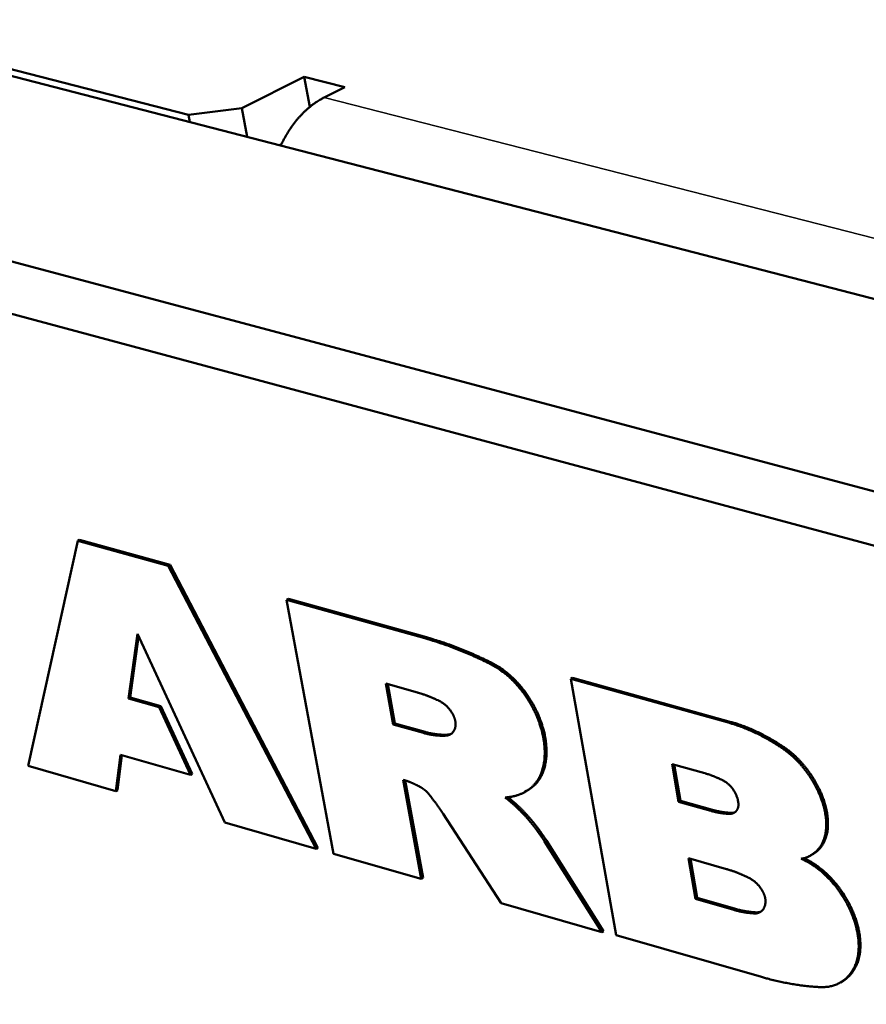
# Model space of a CAD drawing. Header units: inches. Extents: x 1.3 to 22.7, y 0.2 to 18.2.
# Tile 16 of 65: x 1.842 to 2.619, y 14.881 to 15.786. Entities that reach past the tile are written whole.
import ezdxf

# ---------------------------------------------------------------- set-up
doc = ezdxf.new("R2010")
doc.units = ezdxf.units.IN
doc.header["$LTSCALE"] = 0.833333
doc.header["$MEASUREMENT"] = 0
doc.layers.add('Visible (ANSI)', color=7, linetype='Continuous', lineweight=50)
doc.layers.add('Visible Narrow (ANSI)', color=7, linetype='Continuous', lineweight=35)

msp = doc.modelspace()

# ---------------------------------------------------------------- linework, layer by layer
at = {"layer": 'Visible (ANSI)'}
for p, q in [((1.65849, 15.78558), (1.99714, 15.69803)), ((1.65052, 15.7816), (8.33069, 14.05257)), ((2.04616, 15.70435), (2.10337, 15.73323)), ((2.10337, 15.73323), (2.14061, 15.72371)), ((2.10842, 15.7054), (2.10337, 15.73323)), ((2.14061, 15.72371), (2.12161, 15.71408)), ((2.04616, 15.70435), (1.99714, 15.69803)), ((2.05101, 15.67795), (2.04616, 15.70435)), ((1.99714, 15.69803), (1.99834, 15.69158)), ((8.17327, 13.87222), (1.42567, 15.67248)), ((2.08246, 15.67128), (2.08054, 15.6703)), ((1.40659, 15.63062), (8.15454, 13.81517)), ((1.89535, 15.3069), (1.84981, 15.09999)), ((1.89699, 15.30776), (1.89535, 15.3069)), ((1.97856, 15.28376), (1.89535, 15.3069)), ((1.89699, 15.30776), (1.9802, 15.28464)), ((1.9802, 15.28464), (1.97856, 15.28376)), ((2.11415, 15.02379), (1.97856, 15.28376)), ((1.9802, 15.28464), (2.11577, 15.0247)), ((2.08881, 15.25338), (2.08717, 15.2525)), ((2.08717, 15.2525), (2.13031, 15.01939)), ((2.21389, 15.21727), (2.08717, 15.2525)), ((2.21553, 15.21816), (2.08881, 15.25338)), ((1.94196, 15.16189), (1.95012, 15.22128)), ((1.95129, 15.21875), (1.94359, 15.16277)), ((1.95012, 15.22128), (2.03041, 15.04793)), ((2.34974, 15.1808), (2.34811, 15.17989)), ((2.34811, 15.17989), (2.38962, 14.94459)), ((2.49358, 15.13945), (2.34811, 15.17989)), ((2.4952, 15.14036), (2.34974, 15.1808)), ((2.18495, 15.13815), (2.17812, 15.17561)), ((2.17812, 15.17561), (2.20722, 15.16745)), ((2.18001, 15.17508), (2.18657, 15.13905)), ((1.94359, 15.16277), (1.94196, 15.16189)), ((1.97001, 15.15392), (1.94196, 15.16189)), ((1.94359, 15.16277), (1.97165, 15.1548)), ((1.97165, 15.1548), (1.97001, 15.15392)), ((1.9988, 15.09191), (1.97001, 15.15392)), ((1.97165, 15.1548), (2.00043, 15.0928)), ((2.18657, 15.13905), (2.18495, 15.13815)), ((2.21271, 15.13032), (2.18495, 15.13815)), ((2.18657, 15.13905), (2.21434, 15.13122)), ((1.9303, 15.07679), (1.93456, 15.11032)), ((1.93603, 15.1099), (1.93193, 15.07768)), ((1.93456, 15.11032), (1.9988, 15.09191)), ((1.84981, 15.09999), (1.9303, 15.07679)), ((2.44699, 15.06705), (2.44097, 15.10176)), ((2.44097, 15.10176), (2.47095, 15.09335)), ((2.44283, 15.10124), (2.44861, 15.06797)), ((2.00043, 15.0928), (1.9988, 15.09191)), ((2.19422, 15.08718), (2.19763, 15.08621)), ((2.21081, 14.99618), (2.19422, 15.08718)), ((2.21243, 14.99709), (2.1961, 15.08665)), ((1.93193, 15.07768), (1.9303, 15.07679)), ((2.30738, 15.07697), (2.30576, 15.07606)), ((2.44861, 15.06797), (2.44699, 15.06705)), ((2.47644, 15.05875), (2.44699, 15.06705)), ((2.44861, 15.06797), (2.47805, 15.05967)), ((2.23083, 15.05594), (2.28416, 14.97393)), ((2.03041, 15.04793), (2.11415, 15.02379)), ((2.37658, 14.94728), (2.32403, 15.0305)), ((2.37819, 14.94821), (2.32565, 15.03142)), ((2.11577, 15.0247), (2.11415, 15.02379)), ((2.13031, 15.01939), (2.21081, 14.99618)), ((2.57009, 15.0188), (2.56848, 15.01787)), ((2.4625, 14.97778), (2.45599, 15.01522)), ((2.45599, 15.01522), (2.49092, 15.00529)), ((2.45786, 15.01469), (2.4641, 14.9787)), ((2.21243, 14.99709), (2.21081, 14.99618)), ((2.28416, 14.97393), (2.37658, 14.94728)), ((2.4641, 14.9787), (2.4625, 14.97778)), ((2.49755, 14.96776), (2.4625, 14.97778)), ((2.4641, 14.9787), (2.49916, 14.96869)), ((2.37819, 14.94821), (2.37658, 14.94728)), ((2.38962, 14.94459), (2.52312, 14.90611)), ((2.59726, 14.90207), (2.59566, 14.90113))]:
    msp.add_line(p, q, dxfattribs=at)
at = {"layer": 'Visible (ANSI)', "flags": 128}
for points in [[(2.08185, 15.66996, -0.007315), (2.08367, 15.6738, -0.013747), (2.08473, 15.67579, -0.000809), (2.08759, 15.68084, -0.007305), (2.08791, 15.68139, -0.007584), (2.08959, 15.68406, -0.007483), (2.09138, 15.68672, -0.007827), (2.09319, 15.68924, -0.007703), (2.09511, 15.69174, -0.008114), (2.09703, 15.6941, -0.007969), (2.09907, 15.69644, -0.008447), (2.10111, 15.69862, -0.008281), (2.10326, 15.70078, -0.008826), (2.10538, 15.70277, -0.008638), (2.10763, 15.70474, -0.00925), (2.10984, 15.70653, -0.009042), (2.11216, 15.70828, -0.009714), (2.11275, 15.70869, -0.001405), (2.11683, 15.7114, -0.018297), (2.11846, 15.71239, -0.009725), (2.12161, 15.71408)], [(2.27482, 15.19328, 0.002285), (2.27076, 15.19531, 0.004465), (2.26867, 15.19633, 0.000082), (2.26273, 15.19913, 0.002284), (2.26252, 15.19923, 0.002352), (2.25947, 15.20062, 0.002329), (2.25638, 15.202, 0.002399), (2.25334, 15.20332, 0.002376), (2.25025, 15.20462, 0.002449), (2.24722, 15.20586, 0.002425), (2.24414, 15.20709, 0.002499), (2.24111, 15.20827, 0.002475), (2.23804, 15.20942, 0.002552), (2.23503, 15.21052, 0.002527), (2.23197, 15.21161, 0.002606), (2.22896, 15.21263, 0.00258), (2.22592, 15.21364, 0.002662), (2.22568, 15.21372, 0.000111), (2.21989, 15.21553, 0.005243), (2.21788, 15.21614, 0.002663), (2.21389, 15.21727)], [(2.27645, 15.19418, 0.002285), (2.27239, 15.19621, 0.004465), (2.2703, 15.19722, 0.000082), (2.26436, 15.20003, 0.002284), (2.26415, 15.20013, 0.002352), (2.2611, 15.20152, 0.00233), (2.25801, 15.20289, 0.002399), (2.25497, 15.20421, 0.002376), (2.25188, 15.20551, 0.002449), (2.24885, 15.20676, 0.002425), (2.24577, 15.20799, 0.0025), (2.24274, 15.20916, 0.002475), (2.23968, 15.21032, 0.002552), (2.23666, 15.21142, 0.002527), (2.2336, 15.2125, 0.002606), (2.2306, 15.21353, 0.00258), (2.22755, 15.21454, 0.002662), (2.22731, 15.21461, 0.000111), (2.22152, 15.21642, 0.005244), (2.21951, 15.21703, 0.002663), (2.21553, 15.21816)], [(2.32294, 15.12527, 0.011648), (2.32187, 15.13057, 0.021764), (2.32112, 15.13337, 0.002008), (2.31886, 15.14037, 0.01157), (2.31843, 15.14157, 0.010656), (2.31675, 15.14573, 0.01089), (2.31493, 15.14973, 0.010395), (2.31288, 15.15377, 0.010495), (2.31068, 15.15768, 0.010387), (2.30831, 15.16153, 0.010359), (2.30577, 15.16529, 0.01063), (2.30312, 15.16887, 0.010473), (2.30028, 15.17239, 0.01114), (2.29742, 15.17564, 0.010845), (2.29433, 15.17885, 0.011953), (2.2913, 15.18172, 0.011502), (2.28802, 15.18456, 0.01312), (2.28697, 15.18538, 0.002556), (2.28148, 15.1894, 0.024645), (2.27922, 15.19087, 0.013223), (2.27482, 15.19328)], [(2.32456, 15.12618, 0.01165), (2.3235, 15.13148, 0.021766), (2.32274, 15.13427, 0.002008), (2.32048, 15.14127, 0.011571), (2.32006, 15.14248, 0.010658), (2.31838, 15.14664, 0.010891), (2.31656, 15.15063, 0.010397), (2.31451, 15.15467, 0.010497), (2.31231, 15.15859, 0.010388), (2.30994, 15.16243, 0.01036), (2.3074, 15.16619, 0.010631), (2.30475, 15.16977, 0.010474), (2.30191, 15.17329, 0.011142), (2.29905, 15.17654, 0.010846), (2.29596, 15.17975, 0.011954), (2.29293, 15.18262, 0.011503), (2.28965, 15.18546, 0.013121), (2.2886, 15.18628, 0.002557), (2.28311, 15.1903, 0.024647), (2.28085, 15.19177, 0.013224), (2.27645, 15.19418)], [(2.20722, 15.16745, -0.002526), (2.20858, 15.16706, -0.004978), (2.20927, 15.16685, -0.0001), (2.21124, 15.16623, -0.002526), (2.21132, 15.16621, -0.002451), (2.21235, 15.16586, -0.002476), (2.21338, 15.16551, -0.002403), (2.21442, 15.16515, -0.002427), (2.21544, 15.16478, -0.002356), (2.21649, 15.16439, -0.002379), (2.21752, 15.16399, -0.002311), (2.21856, 15.16358, -0.002333), (2.2196, 15.16316, -0.002267), (2.22064, 15.16272, -0.002289), (2.22168, 15.16228, -0.002225), (2.22273, 15.16182, -0.002245), (2.22376, 15.16135, -0.002183), (2.22383, 15.16132, -0.000075), (2.22585, 15.16038, -0.004272), (2.22656, 15.16004, -0.002184), (2.22795, 15.15936)], [(2.22795, 15.15936, -0.008057), (2.22874, 15.15894, -0.01542), (2.22915, 15.15871, -0.000979), (2.23022, 15.15804, -0.008035), (2.23035, 15.15795, -0.00732), (2.23096, 15.15753, -0.007538), (2.23154, 15.1571, -0.006939), (2.23214, 15.15662, -0.00712), (2.23271, 15.15615, -0.006627), (2.2333, 15.15563, -0.006775), (2.23385, 15.15511, -0.006378), (2.23442, 15.15456, -0.006496), (2.23496, 15.154, -0.006186), (2.23551, 15.1534, -0.006276), (2.23603, 15.15281, -0.006047), (2.23655, 15.15218, -0.00611), (2.23705, 15.15155, -0.005957), (2.23714, 15.15144, -0.000546), (2.23802, 15.15023, -0.011366), (2.23834, 15.14977, -0.005969), (2.23893, 15.14887)], [(2.23893, 15.14887, -0.007674), (2.23944, 15.14803, -0.014411), (2.23969, 15.14758, -0.000892), (2.24029, 15.14639, -0.007648), (2.24036, 15.14626, -0.007937), (2.24066, 15.14559, -0.007813), (2.24094, 15.14491, -0.008267), (2.24119, 15.14424, -0.008086), (2.24142, 15.14355, -0.008721), (2.24162, 15.14289, -0.008476), (2.24181, 15.14221, -0.009314), (2.24195, 15.14155, -0.008999), (2.24208, 15.14087, -0.010066), (2.24218, 15.14024, -0.009671), (2.24225, 15.13958, -0.010996), (2.24229, 15.13896, -0.010515), (2.24231, 15.13832, -0.012124), (2.2423, 15.13814, -0.002171), (2.24225, 15.13713, -0.022842), (2.24222, 15.13674, -0.012183), (2.24209, 15.13601)], [(2.24209, 15.13601, -0.01361), (2.24189, 15.13511, -0.023955), (2.24174, 15.13461, -0.002653), (2.24134, 15.13353, -0.013626), (2.24126, 15.13333, -0.015486), (2.24099, 15.13274, -0.01492), (2.24066, 15.13216, -0.016685), (2.24033, 15.13163, -0.016187), (2.23995, 15.13111, -0.017664), (2.23956, 15.13065, -0.017292), (2.23913, 15.1302, -0.018274), (2.23869, 15.1298, -0.018079), (2.23821, 15.12943, -0.018404), (2.23771, 15.1291, -0.018415), (2.23719, 15.1288, -0.018024), (2.23664, 15.12855, -0.018241), (2.23608, 15.12833, -0.017203), (2.23586, 15.12826, -0.004049), (2.2349, 15.12801, -0.029627), (2.23444, 15.12793, -0.017095), (2.23364, 15.12785)], [(2.54228, 15.11618, 0.003565), (2.53909, 15.1183, 0.006883), (2.53741, 15.11937, 0.000198), (2.53279, 15.12221, 0.003564), (2.53253, 15.12237, 0.003723), (2.53012, 15.12379, 0.003668), (2.52764, 15.12519, 0.003839), (2.52522, 15.12651, 0.003781), (2.52274, 15.12782, 0.003964), (2.52032, 15.12904, 0.003901), (2.51785, 15.13025, 0.004096), (2.51543, 15.13138, 0.00403), (2.51295, 15.13249, 0.004238), (2.51054, 15.13352, 0.004168), (2.50808, 15.13453, 0.004387), (2.50567, 15.13547, 0.004313), (2.50322, 15.13638, 0.004546), (2.5029, 15.13649, 0.00032), (2.49838, 15.13801, 0.00886), (2.49676, 15.13853, 0.004548), (2.49358, 15.13945)], [(2.54389, 15.1171, 0.003566), (2.54071, 15.11922, 0.006883), (2.53903, 15.12028, 0.000198), (2.53441, 15.12313, 0.003564), (2.53415, 15.12329, 0.003723), (2.53173, 15.1247, 0.003669), (2.52926, 15.1261, 0.003839), (2.52684, 15.12743, 0.003781), (2.52436, 15.12873, 0.003964), (2.52194, 15.12996, 0.003902), (2.51946, 15.13117, 0.004097), (2.51705, 15.1323, 0.004031), (2.51457, 15.13341, 0.004238), (2.51216, 15.13444, 0.004168), (2.50969, 15.13545, 0.004388), (2.50729, 15.13638, 0.004313), (2.50484, 15.13729, 0.004546), (2.50452, 15.1374, 0.00032), (2.5, 15.13893, 0.00886), (2.49838, 15.13944, 0.004548), (2.4952, 15.14036)], [(2.23364, 15.12785, -0.004671), (2.23233, 15.12778, -0.009063), (2.23165, 15.12776, -0.000336), (2.22977, 15.12775, -0.004671), (2.22963, 15.12775, -0.004492), (2.2286, 15.12777, -0.004552), (2.22759, 15.12781, -0.004373), (2.22655, 15.12787, -0.004433), (2.22552, 15.12795, -0.004254), (2.22447, 15.12804, -0.004313), (2.22343, 15.12816, -0.004136), (2.22237, 15.12829, -0.004195), (2.22132, 15.12844, -0.004021), (2.22025, 15.12861, -0.004078), (2.2192, 15.1288, -0.003907), (2.21811, 15.12901, -0.003964), (2.21705, 15.12923, -0.003797), (2.21693, 15.12926, -0.000224), (2.21489, 15.12974, -0.007318), (2.21414, 15.12993, -0.003798), (2.21271, 15.13032)], [(2.21434, 15.13122, 0.003798), (2.21577, 15.13083, 0.007318), (2.21652, 15.13064, 0.000224), (2.21856, 15.13016, 0.003797), (2.21868, 15.13013, 0.003964), (2.21974, 15.12991, 0.003907), (2.22082, 15.1297, 0.004078), (2.22188, 15.12951, 0.004021), (2.22295, 15.12934, 0.004195), (2.224, 15.12919, 0.004136), (2.22506, 15.12906, 0.004313), (2.2261, 15.12894, 0.004254), (2.22715, 15.12885, 0.004433), (2.22817, 15.12877, 0.004373), (2.22921, 15.12871, 0.004552), (2.23023, 15.12867, 0.004492), (2.23126, 15.12865, 0.00467), (2.23139, 15.12865, 0.000336), (2.23327, 15.12866, 0.009063), (2.23395, 15.12868, 0.00467), (2.23527, 15.12875)], [(2.23527, 15.12875, 0.003895), (2.23547, 15.12877, 0.007519), (2.23558, 15.12878, 0.000235), (2.23587, 15.12881, 0.003895), (2.23588, 15.12881, 0.003997), (2.23603, 15.12883, 0.003964), (2.23619, 15.12885, 0.004061), (2.23634, 15.12888, 0.00403), (2.23648, 15.12891, 0.004122), (2.23663, 15.12894, 0.004092), (2.23678, 15.12897, 0.004179), (2.23693, 15.129, 0.004151), (2.23707, 15.12904, 0.004232), (2.23721, 15.12908, 0.004206), (2.23736, 15.12912, 0.00428), (2.2375, 15.12916, 0.004257), (2.23764, 15.12921, 0.004322), (2.23766, 15.12921, 0.000288), (2.23792, 15.12931, 0.008371), (2.23801, 15.12934, 0.00432), (2.23819, 15.12941)], [(2.31281, 15.08117, 0.016512), (2.3146, 15.08295, 0.029677), (2.31551, 15.08402, 0.003816), (2.31745, 15.08667, 0.016534), (2.31787, 15.08729, 0.014903), (2.31894, 15.08913, 0.015429), (2.31987, 15.09097, 0.013669), (2.32076, 15.09301, 0.01422), (2.3215, 15.09501, 0.012475), (2.32219, 15.09724, 0.013014), (2.32274, 15.0994, 0.01138), (2.32323, 15.10179, 0.01188), (2.32359, 15.1041, 0.010409), (2.32387, 15.10663, 0.010857), (2.32404, 15.10907, 0.009569), (2.32411, 15.11173, 0.009959), (2.32408, 15.11429, 0.008855), (2.32404, 15.11492, 0.001179), (2.32371, 15.1197, 0.01627), (2.3235, 15.12168, 0.008882), (2.32294, 15.12527)], [(2.31443, 15.08208, 0.01651), (2.31622, 15.08385, 0.029674), (2.31713, 15.08493, 0.003815), (2.31907, 15.08757, 0.016533), (2.31949, 15.0882, 0.014902), (2.32056, 15.09004, 0.015428), (2.32149, 15.09187, 0.013668), (2.32238, 15.09391, 0.014219), (2.32312, 15.09592, 0.012475), (2.32381, 15.09814, 0.013013), (2.32436, 15.10031, 0.01138), (2.32485, 15.1027, 0.01188), (2.32521, 15.10501, 0.010409), (2.32549, 15.10754, 0.010857), (2.32566, 15.10998, 0.009569), (2.32573, 15.11264, 0.00996), (2.3257, 15.11519, 0.008856), (2.32567, 15.11583, 0.001179), (2.32533, 15.12061, 0.016271), (2.32512, 15.12258, 0.008882), (2.32456, 15.12618)], [(2.5765, 15.07336, 0.006861), (2.57501, 15.07675, 0.013072), (2.57416, 15.07849, 0.000717), (2.57177, 15.08305, 0.006844), (2.57151, 15.08353, 0.006751), (2.57008, 15.086, 0.006765), (2.56858, 15.08844, 0.00677), (2.56702, 15.09083, 0.006752), (2.56539, 15.09318, 0.006856), (2.56371, 15.09546, 0.006804), (2.56196, 15.09772, 0.00701), (2.56018, 15.09988, 0.006923), (2.55832, 15.10202, 0.007236), (2.55646, 15.10404, 0.007113), (2.55451, 15.10604, 0.007542), (2.55257, 15.10791, 0.007378), (2.55054, 15.10976, 0.007933), (2.5501, 15.11014, 0.000956), (2.54645, 15.11315, 0.015191), (2.54505, 15.11424, 0.007957), (2.54228, 15.11618)], [(2.57811, 15.07429, 0.006862), (2.57662, 15.07767, 0.013074), (2.57577, 15.07941, 0.000717), (2.57338, 15.08398, 0.006845), (2.57312, 15.08445, 0.006751), (2.57169, 15.08693, 0.006766), (2.57019, 15.08936, 0.006771), (2.56863, 15.09175, 0.006753), (2.567, 15.0941, 0.006857), (2.56533, 15.09638, 0.006805), (2.56358, 15.09864, 0.007011), (2.5618, 15.1008, 0.006924), (2.55994, 15.10294, 0.007237), (2.55808, 15.10496, 0.007114), (2.55612, 15.10696, 0.007543), (2.55419, 15.10883, 0.007379), (2.55215, 15.11068, 0.007934), (2.55172, 15.11105, 0.000957), (2.54807, 15.11407, 0.015193), (2.54666, 15.11516, 0.007957), (2.54389, 15.1171)], [(2.47095, 15.09335, -0.002886), (2.4721, 15.09302, -0.005675), (2.47269, 15.09284, -0.00013), (2.47436, 15.09231, -0.002886), (2.47443, 15.09229, -0.002791), (2.47532, 15.09199, -0.002822), (2.47619, 15.09168, -0.00273), (2.47707, 15.09136, -0.00276), (2.47795, 15.09103, -0.002671), (2.47884, 15.09069, -0.0027), (2.47971, 15.09034, -0.002614), (2.4806, 15.08997, -0.002642), (2.48148, 15.0896, -0.002559), (2.48237, 15.08921, -0.002586), (2.48325, 15.08881, -0.002506), (2.48414, 15.0884, -0.002532), (2.48502, 15.08799, -0.002456), (2.48509, 15.08795, -0.000095), (2.4868, 15.08711, -0.004793), (2.4874, 15.08681, -0.002456), (2.48857, 15.08619)], [(2.19763, 15.08621, -0.001934), (2.19847, 15.0859, -0.003825), (2.19889, 15.08573, -0.000059), (2.20012, 15.08525, -0.001934), (2.20015, 15.08523, -0.001888), (2.20079, 15.08497, -0.001903), (2.20142, 15.08471, -0.001858), (2.20206, 15.08443, -0.001872), (2.20269, 15.08416, -0.001829), (2.20333, 15.08387, -0.001843), (2.20396, 15.08359, -0.001801), (2.2046, 15.08329, -0.001815), (2.20523, 15.08299, -0.001773), (2.20587, 15.08268, -0.001787), (2.20651, 15.08237, -0.001747), (2.20715, 15.08205, -0.00176), (2.20778, 15.08173, -0.001721), (2.20781, 15.08171, -0.000047), (2.20906, 15.08107, -0.003383), (2.20949, 15.08084, -0.001721), (2.21033, 15.08038)], [(2.21033, 15.08038, -0.005685), (2.21088, 15.08007, -0.011014), (2.21116, 15.07991, -0.000495), (2.21191, 15.07942, -0.005677), (2.21198, 15.07938, -0.005307), (2.21239, 15.07909, -0.005423), (2.21279, 15.0788, -0.005097), (2.2132, 15.07849, -0.005199), (2.2136, 15.07818, -0.004914), (2.214, 15.07785, -0.005003), (2.2144, 15.07752, -0.004757), (2.21479, 15.07716, -0.004833), (2.21518, 15.07681, -0.004622), (2.21557, 15.07643, -0.004687), (2.21595, 15.07606, -0.00451), (2.21633, 15.07567, -0.004563), (2.21669, 15.07527, -0.004418), (2.21674, 15.07522, -0.000303), (2.21742, 15.07445, -0.008504), (2.21767, 15.07416, -0.004422), (2.21813, 15.07359)], [(2.28778, 15.07105, 0.008031), (2.28966, 15.07118, 0.014956), (2.29066, 15.07129, 0.000967), (2.29317, 15.07165, 0.008039), (2.29347, 15.0717, 0.008428), (2.29484, 15.07197, 0.008307), (2.29621, 15.07229, 0.008648), (2.29753, 15.07264, 0.008545), (2.29886, 15.07305, 0.008825), (2.30015, 15.07349, 0.008744), (2.30143, 15.07398, 0.008951), (2.30267, 15.07451, 0.008895), (2.30391, 15.07509, 0.009021), (2.3051, 15.0757, 0.008993), (2.30629, 15.07636, 0.009032), (2.30744, 15.07706, 0.009032), (2.30857, 15.0778, 0.008983), (2.30882, 15.07799, 0.001194), (2.31074, 15.07941, 0.016694), (2.31148, 15.08, 0.008968), (2.31281, 15.08117)], [(2.30738, 15.07697, 0.002908), (2.30788, 15.07725, 0.005684), (2.30813, 15.0774, 0.000132), (2.30884, 15.07784, 0.002909), (2.30887, 15.07786, 0.002909), (2.30924, 15.07809, 0.002909), (2.30961, 15.07832, 0.002907), (2.30997, 15.07857, 0.002908), (2.31033, 15.07881, 0.002902), (2.31069, 15.07906, 0.002904), (2.31104, 15.07931, 0.002896), (2.31139, 15.07957, 0.002899), (2.31174, 15.07983, 0.002887), (2.31209, 15.0801, 0.002891), (2.31243, 15.08037, 0.002877), (2.31277, 15.08065, 0.002882), (2.31311, 15.08092, 0.002865), (2.31313, 15.08095, 0.000128), (2.31377, 15.08149, 0.005594), (2.314, 15.08169, 0.002864), (2.31443, 15.08208)], [(2.48857, 15.08619, -0.014104), (2.48992, 15.08542, -0.026125), (2.49061, 15.08494, -0.002894), (2.49227, 15.08366, -0.013979), (2.4926, 15.08338, -0.012319), (2.49359, 15.08247, -0.012768), (2.49449, 15.08154, -0.011726), (2.4954, 15.08051, -0.011984), (2.49625, 15.07947, -0.011484), (2.49706, 15.07835, -0.011567), (2.49782, 15.07721, -0.011571), (2.49852, 15.07603, -0.011485), (2.49917, 15.07481, -0.011993), (2.49975, 15.0736, -0.011733), (2.50028, 15.07233, -0.012783), (2.50073, 15.07112, -0.012332), (2.50112, 15.06983, -0.014002), (2.50123, 15.06941, -0.002903), (2.50167, 15.06737, -0.026167), (2.5018, 15.06654, -0.014127), (2.50191, 15.06499)], [(2.21813, 15.07359, -0.001202), (2.21902, 15.07247, -0.002384), (2.21946, 15.07189, -0.000023), (2.22076, 15.07021, -0.001202), (2.22079, 15.07018, -0.001197), (2.22145, 15.06931, -0.001198), (2.2221, 15.06845, -0.001193), (2.22275, 15.06758, -0.001195), (2.22339, 15.0667, -0.001191), (2.22404, 15.06582, -0.001192), (2.22467, 15.06494, -0.001188), (2.22531, 15.06406, -0.001189), (2.22594, 15.06317, -0.001186), (2.22656, 15.06228, -0.001187), (2.22719, 15.06138, -0.001184), (2.2278, 15.06048, -0.001185), (2.22842, 15.05958, -0.001183), (2.22844, 15.05955, -0.000022), (2.22963, 15.05777, -0.002343), (2.23004, 15.05716, -0.001183), (2.23083, 15.05594)], [(2.32403, 15.0305, 0.004103), (2.32202, 15.03363, 0.007938), (2.32094, 15.03522, 0.000261), (2.3179, 15.03955, 0.004099), (2.31771, 15.03983, 0.004147), (2.31605, 15.04207, 0.004127), (2.31434, 15.0443, 0.004199), (2.31261, 15.04648, 0.004171), (2.31084, 15.04864, 0.004267), (2.30906, 15.05074, 0.004231), (2.30722, 15.05283, 0.004353), (2.30539, 15.05485, 0.004308), (2.3035, 15.05685, 0.004457), (2.30162, 15.05878, 0.004402), (2.29968, 15.06069, 0.00458), (2.29777, 15.06253, 0.004516), (2.29579, 15.06435, 0.004724), (2.29552, 15.06459, 0.000345), (2.29181, 15.06781, 0.009195), (2.29046, 15.06893, 0.004729), (2.28778, 15.07105)], [(2.32565, 15.03142, 0.004011), (2.32368, 15.03447, 0.007765), (2.32263, 15.03603, 0.00025), (2.31966, 15.04027, 0.004008), (2.31947, 15.04053, 0.004052), (2.31785, 15.04273, 0.004033), (2.31619, 15.04492, 0.0041), (2.3145, 15.04705, 0.004074), (2.31278, 15.04917, 0.004164), (2.31104, 15.05123, 0.00413), (2.30925, 15.05328, 0.004244), (2.30747, 15.05526, 0.004202), (2.30563, 15.05723, 0.004341), (2.3038, 15.05913, 0.00429), (2.30191, 15.06101, 0.004456), (2.30004, 15.06282, 0.004396), (2.29811, 15.06462, 0.00459), (2.29786, 15.06485, 0.000326), (2.29424, 15.06803, 0.008938), (2.29293, 15.06915, 0.004595), (2.29031, 15.07125)], [(2.57716, 15.02604, 0.017153), (2.57849, 15.0282, 0.03104), (2.57911, 15.02946, 0.004119), (2.58037, 15.03254, 0.017108), (2.58064, 15.0333, 0.014684), (2.58126, 15.03544, 0.015416), (2.58172, 15.03751, 0.013187), (2.5821, 15.03983, 0.013854), (2.58235, 15.04206, 0.011908), (2.58249, 15.04453, 0.012488), (2.58251, 15.04689, 0.010849), (2.58242, 15.04948, 0.011336), (2.58221, 15.05195, 0.009993), (2.58188, 15.05463, 0.01039), (2.58145, 15.05719, 0.009317), (2.58089, 15.05992, 0.009631), (2.58024, 15.06254, 0.008799), (2.58005, 15.06318, 0.001171), (2.57858, 15.06795, 0.016291), (2.57791, 15.06988, 0.008835), (2.5765, 15.07336)], [(2.57877, 15.02697, 0.017152), (2.5801, 15.02913, 0.031039), (2.58072, 15.03039, 0.004118), (2.58198, 15.03347, 0.017107), (2.58225, 15.03422, 0.014684), (2.58287, 15.03637, 0.015415), (2.58333, 15.03844, 0.013187), (2.58371, 15.04076, 0.013854), (2.58396, 15.04299, 0.011909), (2.5841, 15.04546, 0.012488), (2.58412, 15.04782, 0.01085), (2.58403, 15.05041, 0.011336), (2.58383, 15.05288, 0.009994), (2.58349, 15.05555, 0.010391), (2.58306, 15.05811, 0.009318), (2.5825, 15.06085, 0.009632), (2.58185, 15.06347, 0.0088), (2.58167, 15.06411, 0.001171), (2.58019, 15.06888, 0.016292), (2.57952, 15.0708, 0.008836), (2.57811, 15.07429)], [(2.50191, 15.06348, -0.005666), (2.50186, 15.06313, -0.010722), (2.50183, 15.06294, -0.000491), (2.50173, 15.06245, -0.005664), (2.50172, 15.06241, -0.006039), (2.50166, 15.06216, -0.005912), (2.5016, 15.0619, -0.006302), (2.50153, 15.06165, -0.006171), (2.50145, 15.0614, -0.006572), (2.50137, 15.06116, -0.006439), (2.50128, 15.06092, -0.006845), (2.50119, 15.0607, -0.006712), (2.50109, 15.06047, -0.007118), (2.50098, 15.06025, -0.006986), (2.50087, 15.06003, -0.007385), (2.50076, 15.05982, -0.007257), (2.50064, 15.05961, -0.007641), (2.50062, 15.05957, -0.000878), (2.50039, 15.05922, -0.01452), (2.5003, 15.05909, -0.007638), (2.50012, 15.05884)], [(2.50191, 15.06499, -0.00087), (2.50191, 15.06489, -0.001724), (2.50191, 15.06484, -0.000012), (2.50192, 15.06469, -0.00087), (2.50192, 15.06468, -0.000879), (2.50192, 15.06461, -0.000876), (2.50192, 15.06453, -0.000885), (2.50192, 15.06446, -0.000882), (2.50192, 15.06438, -0.000892), (2.50192, 15.06431, -0.000889), (2.50192, 15.06423, -0.000898), (2.50192, 15.06416, -0.000895), (2.50192, 15.06408, -0.000905), (2.50192, 15.06401, -0.000902), (2.50192, 15.06393, -0.000912), (2.50192, 15.06386, -0.000909), (2.50192, 15.06378, -0.000919), (2.50192, 15.06378, -0.000013), (2.50192, 15.06363, -0.001828), (2.50192, 15.06358, -0.000919), (2.50191, 15.06348)], [(2.49356, 15.05594, -0.003178), (2.49246, 15.05599, -0.006228), (2.4919, 15.05603, -0.000157), (2.4903, 15.05615, -0.003178), (2.49022, 15.05616, -0.003085), (2.48938, 15.05624, -0.003116), (2.48854, 15.05633, -0.003024), (2.48768, 15.05644, -0.003055), (2.48684, 15.05655, -0.002964), (2.48598, 15.05667, -0.002994), (2.48513, 15.05681, -0.002904), (2.48426, 15.05696, -0.002934), (2.48341, 15.05711, -0.002846), (2.48254, 15.05728, -0.002875), (2.48168, 15.05746, -0.002788), (2.4808, 15.05765, -0.002817), (2.47994, 15.05785, -0.002732), (2.47987, 15.05786, -0.000117), (2.47819, 15.05828, -0.005321), (2.4776, 15.05843, -0.002732), (2.47644, 15.05875)], [(2.47805, 15.05967, 0.002733), (2.47921, 15.05935, 0.005321), (2.47981, 15.0592, 0.000117), (2.48148, 15.05878, 0.002732), (2.48155, 15.05877, 0.002817), (2.48242, 15.05857, 0.002789), (2.48329, 15.05838, 0.002875), (2.48415, 15.0582, 0.002846), (2.48502, 15.05803, 0.002934), (2.48588, 15.05787, 0.002904), (2.48674, 15.05773, 0.002994), (2.48759, 15.05759, 0.002964), (2.48845, 15.05747, 0.003055), (2.4893, 15.05736, 0.003024), (2.49015, 15.05725, 0.003116), (2.49099, 15.05716, 0.003085), (2.49184, 15.05708, 0.003178), (2.49192, 15.05707, 0.000157), (2.49351, 15.05695, 0.006228), (2.49407, 15.05691, 0.003178), (2.49517, 15.05686)], [(2.50012, 15.05884, -0.012161), (2.49981, 15.05847, -0.022002), (2.49963, 15.05828, -0.002138), (2.49918, 15.05784, -0.012198), (2.4991, 15.05777, -0.012544), (2.49882, 15.05754, -0.01247), (2.49853, 15.05732, -0.012594), (2.49823, 15.05712, -0.012593), (2.49792, 15.05693, -0.012484), (2.4976, 15.05676, -0.012554), (2.49727, 15.05661, -0.012222), (2.49693, 15.05647, -0.01236), (2.49659, 15.05634, -0.011831), (2.49623, 15.05624, -0.012026), (2.49587, 15.05615, -0.011342), (2.4955, 15.05607, -0.01158), (2.49513, 15.05601, -0.010788), (2.49502, 15.056, -0.001699), (2.49436, 15.05595, -0.019556), (2.49407, 15.05593, -0.01077), (2.49356, 15.05594)], [(2.49517, 15.05686, 0.004923), (2.49542, 15.05686, 0.009408), (2.49555, 15.05686, 0.000373), (2.4959, 15.05686, 0.004924), (2.49593, 15.05686, 0.005118), (2.49611, 15.05687, 0.005054), (2.4963, 15.05689, 0.005243), (2.49648, 15.0569, 0.005182), (2.49666, 15.05692, 0.005364), (2.49684, 15.05695, 0.005305), (2.49702, 15.05698, 0.005477), (2.4972, 15.05701, 0.005422), (2.49737, 15.05704, 0.005582), (2.49755, 15.05708, 0.005531), (2.49772, 15.05712, 0.005677), (2.49789, 15.05717, 0.005631), (2.49806, 15.05722, 0.00576), (2.49808, 15.05723, 0.000506), (2.49839, 15.05733, 0.011044), (2.4985, 15.05737, 0.005757), (2.49871, 15.05745)], [(2.55953, 15.01471, 0.009919), (2.56093, 15.01497, 0.018236), (2.56169, 15.01515, 0.001451), (2.56351, 15.01568, 0.009938), (2.56377, 15.01576, 0.010307), (2.56478, 15.01612, 0.010204), (2.56578, 15.01652, 0.010459), (2.56674, 15.01696, 0.010396), (2.5677, 15.01744, 0.010523), (2.56862, 15.01795, 0.010502), (2.56953, 15.01851, 0.010493), (2.57041, 15.0191, 0.010516), (2.57126, 15.01973, 0.010372), (2.57209, 15.0204, 0.010437), (2.5729, 15.02109, 0.010167), (2.57368, 15.02184, 0.010271), (2.57443, 15.0226, 0.009889), (2.57461, 15.02281, 0.001436), (2.57585, 15.02426, 0.018146), (2.57633, 15.02487, 0.009871), (2.57716, 15.02604)], [(2.57009, 15.0188, 0.005853), (2.57076, 15.01919, 0.011186), (2.5711, 15.01941, 0.000523), (2.572, 15.02002, 0.005857), (2.57208, 15.02007, 0.005831), (2.57256, 15.02042, 0.005843), (2.57303, 15.02078, 0.005794), (2.5735, 15.02115, 0.005813), (2.57395, 15.02153, 0.005742), (2.5744, 15.02193, 0.005768), (2.57484, 15.02233, 0.005676), (2.57527, 15.02275, 0.005709), (2.57569, 15.02317, 0.005597), (2.57611, 15.02361, 0.005636), (2.57651, 15.02406, 0.005507), (2.57691, 15.02452, 0.005552), (2.5773, 15.02499, 0.005407), (2.57736, 15.02506, 0.000447), (2.57805, 15.02596, 0.010309), (2.5783, 15.0263, 0.005404), (2.57877, 15.02697)], [(2.58831, 14.99266, 0.0049), (2.5866, 14.9946, 0.009375), (2.58567, 14.99559, 0.00037), (2.58315, 14.99818, 0.004893), (2.58296, 14.99838, 0.005093), (2.58159, 14.99971, 0.00502), (2.58017, 15.00102, 0.005259), (2.57877, 15.00227, 0.005173), (2.57732, 15.00351, 0.005454), (2.5759, 15.00468, 0.005353), (2.57442, 15.00584, 0.00568), (2.57298, 15.00692, 0.005564), (2.57148, 15.00799, 0.00594), (2.57002, 15.00898, 0.005806), (2.56851, 15.00996, 0.006235), (2.56705, 15.01086, 0.006084), (2.56552, 15.01174, 0.006568), (2.56525, 15.01189, 0.000659), (2.56252, 15.01332, 0.012681), (2.56151, 15.01382, 0.006578), (2.55953, 15.01471)], [(2.58991, 14.99359, 0.004749), (2.58825, 14.99547, 0.0091), (2.58736, 14.99643, 0.000348), (2.58491, 14.99896, 0.004743), (2.58473, 14.99915, 0.004929), (2.5834, 15.00044, 0.004861), (2.58203, 15.00172, 0.005083), (2.58068, 15.00294, 0.005003), (2.57927, 15.00415, 0.005263), (2.57789, 15.0053, 0.00517), (2.57647, 15.00643, 0.005471), (2.57507, 15.00749, 0.005364), (2.57362, 15.00854, 0.005709), (2.57221, 15.00952, 0.005587), (2.57074, 15.01049, 0.005979), (2.56932, 15.01138, 0.005841), (2.56785, 15.01226, 0.006283), (2.5676, 15.0124, 0.000604), (2.56494, 15.01384, 0.012148), (2.56396, 15.01435, 0.006293), (2.56204, 15.01524)], [(2.49092, 15.00529, -0.002636), (2.49232, 15.00488, -0.005192), (2.49303, 15.00467, -0.000109), (2.49507, 15.00402, -0.002636), (2.49515, 15.00399, -0.002556), (2.49622, 15.00363, -0.002582), (2.49728, 15.00326, -0.002505), (2.49835, 15.00288, -0.00253), (2.49941, 15.00249, -0.002455), (2.50049, 15.00207, -0.002479), (2.50155, 15.00166, -0.002406), (2.50263, 15.00122, -0.00243), (2.50369, 15.00078, -0.00236), (2.50478, 15.00031, -0.002383), (2.50584, 14.99985, -0.002315), (2.50693, 14.99936, -0.002337), (2.50799, 14.99887, -0.002271), (2.50807, 14.99883, -0.000081), (2.51015, 14.99784, -0.004441), (2.51088, 14.99748, -0.002272), (2.5123, 14.99676)], [(2.5123, 14.99676, -0.007271), (2.51307, 14.99635, -0.013962), (2.51346, 14.99612, -0.000801), (2.51449, 14.99547, -0.007255), (2.5146, 14.9954, -0.006688), (2.51518, 14.995, -0.006862), (2.51574, 14.99459, -0.00638), (2.51631, 14.99415, -0.006527), (2.51686, 14.9937, -0.006123), (2.51742, 14.99322, -0.006246), (2.51795, 14.99274, -0.005914), (2.5185, 14.99222, -0.006013), (2.51902, 14.9917, -0.005748), (2.51955, 14.99115, -0.005826), (2.52005, 14.9906, -0.005622), (2.52056, 14.99002, -0.00568), (2.52105, 14.98944, -0.005535), (2.52112, 14.98934, -0.000472), (2.52199, 14.98822, -0.010586), (2.52231, 14.98779, -0.005544), (2.52289, 14.98696)], [(2.60823, 14.91493, 0.020771), (2.6099, 14.91878, 0.037227), (2.61058, 14.92103, 0.005923), (2.61171, 14.92638, 0.020581), (2.61195, 14.92794, 0.016655), (2.61226, 14.93184, 0.017762), (2.6123, 14.93551, 0.014627), (2.61208, 14.93967, 0.015512), (2.61163, 14.94357, 0.013145), (2.61088, 14.9479, 0.013809), (2.60995, 14.95197, 0.012113), (2.6087, 14.95636, 0.012577), (2.60729, 14.96053, 0.011455), (2.60558, 14.96488, 0.011744), (2.60372, 14.96905, 0.01112), (2.60159, 14.97328, 0.011252), (2.59929, 14.97736, 0.011083), (2.59858, 14.97851, 0.001847), (2.59412, 14.98529, 0.020559), (2.59218, 14.98797, 0.011156), (2.58831, 14.99266)], [(2.60983, 14.91587, 0.020771), (2.6115, 14.91972, 0.037226), (2.61218, 14.92197, 0.005923), (2.61331, 14.92732, 0.020581), (2.61355, 14.92887, 0.016656), (2.61386, 14.93277, 0.017763), (2.6139, 14.93644, 0.014629), (2.61368, 14.9406, 0.015513), (2.61323, 14.94451, 0.013146), (2.61249, 14.94884, 0.01381), (2.61155, 14.95291, 0.012114), (2.61031, 14.9573, 0.012579), (2.6089, 14.96146, 0.011456), (2.60719, 14.96582, 0.011746), (2.60532, 14.96998, 0.011122), (2.60319, 14.97421, 0.011253), (2.6009, 14.97829, 0.011084), (2.60019, 14.97944, 0.001847), (2.59573, 14.98622, 0.020561), (2.59379, 14.9889, 0.011158), (2.58991, 14.99359)], [(2.52289, 14.98696, -0.007588), (2.52343, 14.98614, -0.014281), (2.5237, 14.98568, -0.000873), (2.52436, 14.9845, -0.007565), (2.52443, 14.98437, -0.007778), (2.52476, 14.9837, -0.007682), (2.52507, 14.98302, -0.008045), (2.52535, 14.98235, -0.007897), (2.52562, 14.98166, -0.008422), (2.52585, 14.98098, -0.008218), (2.52606, 14.98029, -0.008922), (2.52624, 14.97962, -0.008655), (2.52641, 14.97893, -0.009559), (2.52653, 14.97828, -0.009223), (2.52664, 14.9776, -0.010352), (2.52671, 14.97697, -0.00994), (2.52676, 14.97631, -0.011316), (2.52677, 14.97613, -0.001902), (2.52678, 14.97506, -0.021387), (2.52676, 14.97465, -0.011366), (2.52668, 14.97388)], [(2.52668, 14.97388, -0.015268), (2.52651, 14.97278, -0.026454), (2.52636, 14.97216, -0.003295), (2.52596, 14.97087, -0.015286), (2.52586, 14.97059, -0.017721), (2.52556, 14.96988, -0.016992), (2.52519, 14.96917, -0.01932), (2.52481, 14.96854, -0.018689), (2.52437, 14.96792, -0.020585), (2.5239, 14.96737, -0.020145), (2.52339, 14.96684, -0.021257), (2.52285, 14.96638, -0.021086), (2.52227, 14.96597, -0.02117), (2.52165, 14.9656, -0.0213), (2.52101, 14.96529, -0.020335), (2.52033, 14.96502, -0.020742), (2.51965, 14.96482, -0.018944), (2.51935, 14.96476, -0.004832), (2.51818, 14.96457, -0.031999), (2.5176, 14.96452, -0.018806), (2.51662, 14.96453)], [(2.51662, 14.96453, -0.003132), (2.5154, 14.9646, -0.006142), (2.51477, 14.96464, -0.000153), (2.51299, 14.96479, -0.003132), (2.51291, 14.9648, -0.003041), (2.51196, 14.96489, -0.003071), (2.51103, 14.965, -0.002981), (2.51007, 14.96512, -0.003011), (2.50913, 14.96525, -0.002921), (2.50818, 14.9654, -0.002951), (2.50723, 14.96555, -0.002863), (2.50627, 14.96572, -0.002892), (2.50531, 14.9659, -0.002806), (2.50435, 14.96609, -0.002834), (2.50339, 14.96629, -0.002749), (2.50241, 14.96651, -0.002777), (2.50145, 14.96674, -0.002694), (2.50137, 14.96676, -0.000114), (2.49951, 14.96722, -0.005248), (2.49884, 14.9674, -0.002694), (2.49755, 14.96776)], [(2.49916, 14.96869, 0.002694), (2.50045, 14.96833, 0.005248), (2.50111, 14.96815, 0.000114), (2.50298, 14.96768, 0.002694), (2.50306, 14.96766, 0.002777), (2.50402, 14.96744, 0.002749), (2.505, 14.96722, 0.002834), (2.50595, 14.96702, 0.002806), (2.50692, 14.96683, 0.002892), (2.50787, 14.96665, 0.002863), (2.50884, 14.96648, 0.002951), (2.50978, 14.96632, 0.002921), (2.51074, 14.96618, 0.003011), (2.51168, 14.96605, 0.002981), (2.51263, 14.96593, 0.003071), (2.51357, 14.96582, 0.003041), (2.51451, 14.96572, 0.003132), (2.5146, 14.96572, 0.000153), (2.51638, 14.96557, 0.006141), (2.517, 14.96552, 0.003132), (2.51823, 14.96546)], [(2.51823, 14.96546, 0.005246), (2.51854, 14.96545, 0.009995), (2.51871, 14.96545, 0.000422), (2.51914, 14.96546, 0.005247), (2.51918, 14.96546, 0.005471), (2.51941, 14.96547, 0.005398), (2.51964, 14.96548, 0.005616), (2.51987, 14.96551, 0.005545), (2.52009, 14.96553, 0.005755), (2.52032, 14.96556, 0.005687), (2.52054, 14.9656, 0.005884), (2.52076, 14.96564, 0.005822), (2.52098, 14.96569, 0.006003), (2.52119, 14.96574, 0.005946), (2.52141, 14.96579, 0.00611), (2.52162, 14.96585, 0.006059), (2.52183, 14.96592, 0.006201), (2.52187, 14.96593, 0.000584), (2.52224, 14.96606, 0.01185), (2.52238, 14.96612, 0.006197), (2.52264, 14.96623)], [(2.57632, 14.89681, 0.013408), (2.57897, 14.89672, 0.023802), (2.58047, 14.89679, 0.002576), (2.58383, 14.89711, 0.013446), (2.58447, 14.89719, 0.014637), (2.58636, 14.89755, 0.014297), (2.58828, 14.89802, 0.015251), (2.59009, 14.89858, 0.015003), (2.59189, 14.89926, 0.015616), (2.59361, 14.90003, 0.015486), (2.59528, 14.90091, 0.015681), (2.59689, 14.90189, 0.015685), (2.59843, 14.90297, 0.015438), (2.59992, 14.90415, 0.015574), (2.60131, 14.90541, 0.014918), (2.60267, 14.90679, 0.015169), (2.60392, 14.90823, 0.014185), (2.60432, 14.90875, 0.002838), (2.60623, 14.91141, 0.02501), (2.60701, 14.91264, 0.014131), (2.60823, 14.91493)], [(2.59726, 14.90207, 0.007624), (2.59828, 14.90269, 0.014382), (2.59881, 14.90304, 0.000874), (2.60015, 14.904, 0.007632), (2.60031, 14.90411, 0.007562), (2.60103, 14.90469, 0.007592), (2.60174, 14.90528, 0.007472), (2.60243, 14.9059, 0.007518), (2.6031, 14.90653, 0.007352), (2.60376, 14.9072, 0.007412), (2.6044, 14.90788, 0.007205), (2.60503, 14.90859, 0.007278), (2.60563, 14.90931, 0.007036), (2.60622, 14.91006, 0.007119), (2.60679, 14.91082, 0.006848), (2.60735, 14.91162, 0.00694), (2.60788, 14.91242, 0.006647), (2.60797, 14.91258, 0.000669), (2.60889, 14.9141, 0.012513), (2.60923, 14.91471, 0.006643), (2.60983, 14.91587)], [(2.52312, 14.90611, 0.002619), (2.52671, 14.9051, 0.005107), (2.52856, 14.9046, 0.000108), (2.53376, 14.90328, 0.002619), (2.53398, 14.90322, 0.002699), (2.53666, 14.90258, 0.002671), (2.53937, 14.90197, 0.002752), (2.54204, 14.9014, 0.002724), (2.54474, 14.90084, 0.002807), (2.54739, 14.90033, 0.002778), (2.55008, 14.89985, 0.002862), (2.55272, 14.8994, 0.002833), (2.55539, 14.89898, 0.002918), (2.55802, 14.8986, 0.002889), (2.56068, 14.89824, 0.002975), (2.56329, 14.89792, 0.002946), (2.56593, 14.89763, 0.003032), (2.56616, 14.89761, 0.000144), (2.57114, 14.89716, 0.005949), (2.57289, 14.89702, 0.003033), (2.57632, 14.89681)]]:
    msp.add_lwpolyline(points, format="xyb", dxfattribs=at)
at = {"layer": 'Visible Narrow (ANSI)'}
for p, q in [((2.12161, 15.71408), (7.72112, 14.27879)), ((2.21553, 15.21816), (2.21389, 15.21727)), ((2.27645, 15.19418), (2.27482, 15.19328)), ((2.4952, 15.14036), (2.49358, 15.13945)), ((2.21434, 15.13122), (2.21271, 15.13032)), ((2.23527, 15.12875), (2.23364, 15.12785)), ((2.32456, 15.12618), (2.32294, 15.12527)), ((2.54389, 15.1171), (2.54228, 15.11618)), ((2.31443, 15.08208), (2.31281, 15.08117)), ((2.57811, 15.07429), (2.5765, 15.07336)), ((2.47805, 15.05967), (2.47644, 15.05875)), ((2.49517, 15.05686), (2.49356, 15.05594)), ((2.32565, 15.03142), (2.32403, 15.0305)), ((2.57877, 15.02697), (2.57716, 15.02604)), ((2.58991, 14.99359), (2.58831, 14.99266)), ((2.49916, 14.96869), (2.49755, 14.96776)), ((2.51823, 14.96546), (2.51662, 14.96453)), ((2.60983, 14.91587), (2.60823, 14.91493))]:
    msp.add_line(p, q, dxfattribs=at)

doc.saveas('drawing.dxf')
